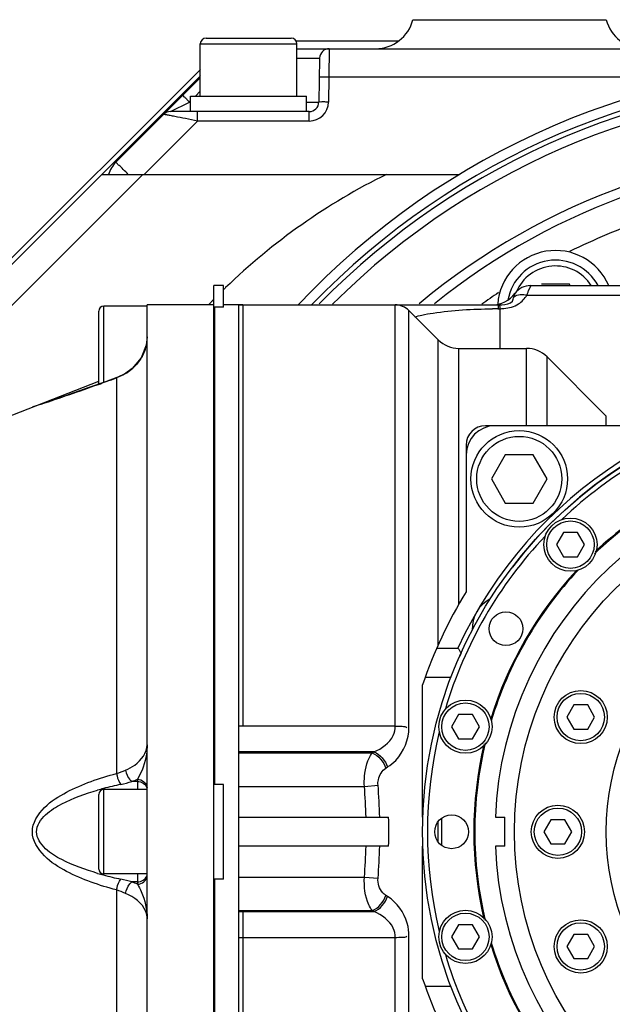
# Model space of a CAD drawing. Header units: millimetres. Extents: x 0 to 8410, y 0 to 5940.
# Tile 49 of 85: x 1791 to 1852, y 4536 to 4638. Entities that reach past the tile are written whole.
import ezdxf

# ---------------------------------------------------------------- set-up
doc = ezdxf.new("R2010")
doc.units = ezdxf.units.MM
doc.header["$LTSCALE"] = 462.55
for name, color, linetype in [('304102000036DXF_CONTINUOUS_LINE', 7, 'CONTINUOUS'), ('304102000037DXF_CONTINUOUS_LINE', 7, 'CONTINUOUS'), ('304102000040DXF_CONTINUOUS_LINE', 7, 'CONTINUOUS'), ('304102000041DXF_CONTINUOUS_LINE', 7, 'CONTINUOUS'), ('304102000042DXF_CONTINUOUS_LINE', 7, 'CONTINUOUS'), ('304104000164DXF_CONTINUOUS_LINE', 7, 'CONTINUOUS'), ('304104000181DXF_CONTINUOUS_LINE', 7, 'CONTINUOUS'), ('304104000184DXF_CONTINUOUS_LINE', 7, 'CONTINUOUS'), ('304105000142DXF_CONTINUOUS_LINE', 7, 'CONTINUOUS'), ('304106000033DXF_CONTINUOUS_LINE', 7, 'CONTINUOUS'), ('304302000002DXF_CONTINUOUS_LINE', 7, 'CONTINUOUS'), ('501023000046DXF_CONTINUOUS_LINE', 7, 'CONTINUOUS'), ('501023000061DXF_CONTINUOUS_LINE', 7, 'CONTINUOUS'), ('501023000065DXF_CONTINUOUS_LINE', 7, 'CONTINUOUS'), ('501023000127DXF_CONTINUOUS_LINE', 7, 'CONTINUOUS'), ('501023000132DXF_CONTINUOUS_LINE', 7, 'CONTINUOUS'), ('504021000002DXF_CONTINUOUS_LINE', 7, 'CONTINUOUS')]:
    doc.layers.add(name, color=color, linetype=linetype)

msp = doc.modelspace()

# ---------------------------------------------------------------- linework, layer by layer
at = {"layer": '304102000036DXF_CONTINUOUS_LINE', "color": 7, "linetype": 'Continuous'}
for p, q in [((1831.738, 4638.175), (1851.738, 4638.175)), ((1783.667, 4606.296), (1809.616, 4632.246)), ((1799.545, 4622.175), (1836.552, 4622.175))]:
    msp.add_line(p, q, dxfattribs=at)
at = {"layer": '304102000036DXF_CONTINUOUS_LINE', "color": 9, "linetype": 'Continuous'}
for p, q in [((1785.788, 4604.175), (1803.788, 4622.175)), ((1810.852, 4608.96), (1810.744, 4608.848)), ((1810.901, 4609.01), (1810.852, 4608.96))]:
    msp.add_line(p, q, dxfattribs=at)
at = {"layer": '304102000036DXF_CONTINUOUS_LINE', "color": 7, "linetype": 'Continuous'}
for centre, radius, start, end in [((1827.865, 4639.175), 4, 270, 345.52249), ((1855.611, 4639.175), 4, 194.47751, 270), ((1877.738, 4554.175), 79.5, 43.28356, 136.70641), ((1816.688, 4625.175), 10, 134.10506, 135)]:
    msp.add_arc(centre, radius, start, end, dxfattribs=at)
at = {"layer": '304102000036DXF_CONTINUOUS_LINE', "color": 9, "linetype": 'Continuous'}
for centre, radius, start, end in [((1877.738, 4554.175), 78.5, 44.01278, 136.01402), ((1858.592, 4562.628), 66.526, 134.02943, 134.30249), ((1858.733, 4562.486), 66.726, 135.98855, 136.18842), ((1858.706, 4562.513), 66.688, 135.52012, 135.79414)]:
    msp.add_arc(centre, radius, start, end, dxfattribs=at)
msp.add_open_spline([(1829.005, 4622.175), (1822.912, 4619.187), (1817.234, 4615.176), (1812.354, 4610.459)], degree=3, dxfattribs=at)
at = {"layer": '304102000037DXF_CONTINUOUS_LINE', "color": 7, "linetype": 'Continuous'}
for p, q in [((1819.738, 4635.175), (1911.738, 4635.175)), ((1822.084, 4634.192), (1822.005, 4629.657)), ((1800.987, 4623.424), (1809.738, 4632.175)), ((1821.005, 4628.675), (1806.652, 4628.675)), ((1802.284, 4622.175), (1829.005, 4622.175))]:
    msp.add_line(p, q, dxfattribs=at)
at = {"layer": '304102000037DXF_CONTINUOUS_LINE', "color": 9, "linetype": 'Continuous'}
for p, q in [((1823.084, 4635.175), (1823.05, 4632.227)), ((1819.738, 4634.192), (1822.084, 4634.192)), ((1823.05, 4632.227), (1823.005, 4629.657)), ((1863.095, 4632.227), (1823.05, 4632.227)), ((1809.235, 4630.275), (1809.738, 4630.778)), ((1806.652, 4628.675), (1808.617, 4629.657)), ((1808.617, 4629.657), (1808.738, 4629.778)), ((1808.617, 4629.657), (1808.738, 4629.657)), ((1820.738, 4629.657), (1822.005, 4629.657)), ((1809.446, 4627.692), (1809.446, 4628.675)), ((1821.005, 4627.692), (1821.005, 4628.675)), ((1809.445, 4627.692), (1803.928, 4622.175)), ((1821.005, 4627.692), (1809.445, 4627.692))]:
    msp.add_line(p, q, dxfattribs=at)
at = {"layer": '304102000037DXF_CONTINUOUS_LINE', "color": 7, "linetype": 'Continuous'}
for centre, radius, start, end in [((1823.084, 4634.174), 1, 89.9999, 178.99447), ((1821.005, 4629.675), 1, 269.99576, 359), ((1806.652, 4627.675), 1, 90, 135), ((1803.108, 4621.302), 3, 135, 163.09732)]:
    msp.add_arc(centre, radius, start, end, dxfattribs=at)
at = {"layer": '304102000037DXF_CONTINUOUS_LINE', "color": 9, "linetype": 'Continuous'}
msp.add_arc((1821.005, 4629.692), 2, 270.00787, 358.99213, dxfattribs=at)
for points, knots in [([(1823.05, 4632.227), (1822.922, 4632.229), (1822.694, 4632.226), (1822.359, 4632.251), (1822.206, 4632.205), (1822.05, 4632.252), (1822.05, 4632.227)], [0, 0, 0, 0, 0.3825593, 0.7068734, 0.9236229, 1, 1, 1, 1]), ([(1807.91, 4630.347), (1807.928, 4630.364), (1808.003, 4630.221), (1808.144, 4630.15), (1808.363, 4629.901), (1808.528, 4629.746), (1808.617, 4629.657)], [0, 0, 0, 0, 0.0760138, 0.2922767, 0.6164634, 1, 1, 1, 1]), ([(1823.005, 4629.657), (1822.877, 4629.659), (1822.649, 4629.656), (1822.315, 4629.681), (1822.162, 4629.635), (1822.005, 4629.683), (1822.005, 4629.657)], [0, 0, 0, 0, 0.3825593, 0.7068734, 0.9236229, 1, 1, 1, 1]), ([(1809.445, 4627.692), (1809.031, 4627.775), (1808.246, 4627.929), (1807.303, 4628.124), (1806.66, 4628.238), (1806.299, 4628.333), (1806.088, 4628.327), (1805.965, 4628.401), (1805.945, 4628.382)], [0, 0, 0, 0, 0.354949, 0.6741409, 0.8061104, 0.9096636, 0.9765211, 1, 1, 1, 1]), ([(1802.284, 4622.175), (1802.11, 4622.347), (1801.8, 4622.634), (1801.395, 4623.089), (1801.149, 4623.214), (1801.016, 4623.453), (1800.987, 4623.424)], [0, 0, 0, 0, 0.4085888, 0.7275401, 0.9302678, 1, 1, 1, 1])]:
    msp.add_open_spline(points, degree=3, knots=knots, dxfattribs=at)
at = {"layer": '304102000040DXF_CONTINUOUS_LINE', "color": 7, "linetype": 'Continuous'}
for p, q in [((1840.238, 4596.175), (1839.238, 4596.175)), ((1837.238, 4594.175), (1837.238, 4593.175))]:
    msp.add_line(p, q, dxfattribs=at)
msp.add_arc((1839.238, 4594.175), 2, 90, 180, dxfattribs=at)
at = {"layer": '304102000041DXF_CONTINUOUS_LINE', "color": 9, "linetype": 'Continuous'}
for p, q in [((1843.539, 4609.674), (1854.487, 4609.674)), ((1829.909, 4565.1), (1829.909, 4608.675)), ((1840.531, 4608.674), (1840.67, 4608.677)), ((1831.324, 4564.982), (1831.324, 4608.089)), ((1840.566, 4608.274), (1840.653, 4608.275)), ((1840.653, 4608.275), (1840.738, 4608.278)), ((1840.738, 4608.278), (1840.738, 4604.175)), ((1834.359, 4573.5), (1834.359, 4605.053)), ((1836.48, 4577.656), (1836.48, 4604.175)), ((1843.495, 4596.175), (1843.495, 4604.175)), ((1845.616, 4596.175), (1845.616, 4603.296)), ((1829.909, 4565.1), (1813.738, 4565.1)), ((1827.706, 4562.438), (1813.738, 4562.438)), ((1813.738, 4562.329), (1827.532, 4562.329)), ((1827.532, 4562.329), (1827.706, 4562.438)), ((1828.946, 4560.763), (1829.12, 4560.874)), ((1813.738, 4558.865), (1826.711, 4558.865)), ((1826.711, 4558.865), (1828.126, 4558.984)), ((1834.359, 4553.121), (1834.359, 4555.229)), ((1813.738, 4549.484), (1826.711, 4549.484)), ((1826.711, 4549.484), (1828.126, 4549.365)), ((1829.12, 4547.475), (1828.946, 4547.586)), ((1813.738, 4546.02), (1827.532, 4546.02)), ((1813.738, 4545.912), (1827.706, 4545.912)), ((1827.706, 4545.912), (1827.532, 4546.02)), ((1813.738, 4543.249), (1829.909, 4543.249)), ((1829.909, 4499.675), (1829.909, 4543.249)), ((1831.324, 4500.26), (1831.324, 4543.367))]:
    msp.add_line(p, q, dxfattribs=at)
at = {"layer": '304102000041DXF_CONTINUOUS_LINE', "color": 7, "linetype": 'Continuous'}
for p, q in [((1843.909, 4610.675), (1911.566, 4610.675)), ((1813.738, 4499.675), (1813.738, 4608.675)), ((1813.738, 4608.675), (1840.531, 4608.675)), ((1834.359, 4605.053), (1831.324, 4608.089)), ((1836.48, 4604.175), (1843.495, 4604.175)), ((1851.738, 4597.174), (1845.616, 4603.296)), ((1851.738, 4596.175), (1851.738, 4597.173)), ((1813.738, 4555.675), (1829.218, 4555.675)), ((1829.218, 4552.675), (1813.738, 4552.675))]:
    msp.add_line(p, q, dxfattribs=at)
for centre, radius, start, end in [((1877.738, 4554.175), 70, 51.28465, 128.71535), ((1839.909, 4611.675), 3, 270, 323.1301), ((1843.909, 4608.675), 2, 90, 143.1301), ((1829.909, 4606.675), 2, 44.99987, 89.99981), ((1836.48, 4607.175), 3, 225, 270), ((1843.495, 4601.175), 3, 45.00016, 90), ((1773.188, 4554.175), 56.05, 358.46648, 1.53352)]:
    msp.add_arc(centre, radius, start, end, dxfattribs=at)
at = {"layer": '304102000041DXF_CONTINUOUS_LINE', "color": 9, "linetype": 'Continuous'}
for centre, radius, start, end in [((1877.738, 4554.175), 67, 109.16864, 116.39795), ((1877.738, 4554.175), 67, 123.66452, 125.48039), ((1840.535, 4612.992), 4.318, 271.78785, 275.48452), ((1840.717, 4548.336), 59.939, 90.14446, 90.72444), ((1840.543, 4613.945), 5.67, 271.96783, 276.08939), ((1770.827, 4554.154), 56.082, 1.5533, 4.81843), ((1769.399, 4554.156), 58.925, 1.47695, 4.70027), ((1770.83, 4554.195), 56.08, 355.18152, 358.44679), ((1769.401, 4554.193), 58.923, 355.29969, 358.52311)]:
    msp.add_arc(centre, radius, start, end, dxfattribs=at)
for points, knots in [([(1843.539, 4609.674), (1843.647, 4609.915), (1843.604, 4610.098), (1843.999, 4610.692), (1843.909, 4610.675)], [0, 0, 0, 0, 0.7433462, 1, 1, 1, 1]), ([(1841.145, 4608.307), (1841.673, 4608.363), (1842.66, 4608.583), (1843.289, 4609.34), (1843.539, 4609.674)], [0, 0, 0, 0, 0.560198, 1, 1, 1, 1]), ([(1842.189, 4609.515), (1842.223, 4609.602), (1842.201, 4609.666), (1842.341, 4609.883), (1842.309, 4609.875)], [0, 0, 0, 0, 0.7445397, 1, 1, 1, 1]), ([(1840.531, 4608.674), (1840.541, 4608.675), (1840.551, 4608.587), (1840.553, 4608.545), (1840.555, 4608.493)], [0, 0, 0, 0, 0.1595254, 1, 1, 1, 1]), ([(1840.67, 4608.677), (1840.682, 4608.673), (1840.706, 4608.601), (1840.709, 4608.543), (1840.714, 4608.492)], [0, 0, 0, 0, 0.1961531, 1, 1, 1, 1]), ([(1840.948, 4608.694), (1841.328, 4608.731), (1842.06, 4608.771), (1842.131, 4609.367), (1842.189, 4609.515)], [0, 0, 0, 0, 0.7064959, 1, 1, 1, 1]), ([(1832.659, 4607.618), (1833.044, 4607.702), (1835.454, 4608.124), (1837.909, 4608.244), (1839.959, 4608.27)], [0, 0, 0, 0, 0.1611772, 1, 1, 1, 1]), ([(1840.555, 4608.493), (1840.557, 4608.453), (1840.559, 4608.359), (1840.561, 4608.265), (1840.562, 4608.21)], [0, 0, 0, 0, 0.4232201, 1, 1, 1, 1]), ([(1840.714, 4608.492), (1840.717, 4608.453), (1840.725, 4608.361), (1840.73, 4608.269), (1840.733, 4608.216)], [0, 0, 0, 0, 0.4243938, 1, 1, 1, 1]), ([(1827.706, 4562.438), (1828.512, 4562.773), (1829.634, 4563.556), (1829.909, 4564.773), (1829.909, 4565.1)], [0, 0, 0, 0, 0.7275311, 1, 1, 1, 1]), ([(1829.12, 4560.874), (1829.423, 4561.07), (1830.673, 4562.066), (1831.321, 4563.754), (1831.324, 4564.982)], [0, 0, 0, 0, 0.2271164, 1, 1, 1, 1]), ([(1829.909, 4565.1), (1830.151, 4565.1), (1830.527, 4565.073), (1830.983, 4565.082), (1831.099, 4564.973)], [0, 0, 0, 0, 0.6032432, 1, 1, 1, 1]), ([(1826.711, 4558.865), (1826.696, 4559.219), (1826.73, 4560.404), (1827.005, 4561.671), (1827.532, 4562.329)], [0, 0, 0, 0, 0.2956229, 1, 1, 1, 1]), ([(1828.126, 4558.984), (1828.11, 4559.176), (1828.142, 4559.85), (1828.544, 4560.504), (1828.946, 4560.763)], [0, 0, 0, 0, 0.2872153, 1, 1, 1, 1]), ([(1827.532, 4546.02), (1827.384, 4546.205), (1826.789, 4547.262), (1826.67, 4548.522), (1826.711, 4549.484)], [0, 0, 0, 0, 0.1974361, 1, 1, 1, 1]), ([(1828.946, 4547.586), (1828.822, 4547.666), (1828.302, 4548.1), (1828.083, 4548.844), (1828.126, 4549.365)], [0, 0, 0, 0, 0.2207374, 1, 1, 1, 1]), ([(1831.324, 4543.367), (1831.323, 4543.82), (1831.138, 4545.417), (1830.079, 4546.857), (1829.12, 4547.475)], [0, 0, 0, 0, 0.2842203, 1, 1, 1, 1]), ([(1829.909, 4543.249), (1829.909, 4543.577), (1829.634, 4544.793), (1828.512, 4545.576), (1827.706, 4545.912)], [0, 0, 0, 0, 0.2724775, 1, 1, 1, 1]), ([(1829.909, 4543.249), (1830.151, 4543.249), (1830.527, 4543.276), (1830.983, 4543.267), (1831.099, 4543.376)], [0, 0, 0, 0, 0.6032458, 1, 1, 1, 1])]:
    msp.add_open_spline(points, degree=3, knots=knots, dxfattribs=at)
for points in [[(1842.189, 4609.515), (1842.561, 4609.773), (1843.102, 4609.793), (1843.539, 4609.675)], [(1831.935, 4607.434), (1832.174, 4607.505), (1832.416, 4607.564), (1832.659, 4607.618)], [(1827.532, 4562.329), (1828.185, 4562.068), (1828.708, 4561.425), (1828.946, 4560.763)], [(1827.706, 4562.438), (1828.358, 4562.177), (1828.881, 4561.535), (1829.12, 4560.874)], [(1827.532, 4546.02), (1828.185, 4546.282), (1828.708, 4546.924), (1828.946, 4547.586)], [(1827.706, 4545.912), (1828.358, 4546.173), (1828.881, 4546.814), (1829.12, 4547.475)]]:
    msp.add_open_spline(points, degree=3, dxfattribs=at)
at = {"layer": '304102000042DXF_CONTINUOUS_LINE', "color": 7, "linetype": 'Continuous'}
for p, q in [((1804.238, 4499.675), (1804.238, 4608.675)), ((1811.138, 4608.675), (1804.238, 4608.675)), ((1811.238, 4559.067), (1811.238, 4608.455)), ((1780.006, 4593.24), (1799.238, 4600.795)), ((1801.095, 4601.146), (1799.938, 4600.728)), ((1793.29, 4598.408), (1792.414, 4598.112)), ((1811.238, 4499.895), (1811.238, 4549.283))]:
    msp.add_line(p, q, dxfattribs=at)
at = {"layer": '304102000042DXF_CONTINUOUS_LINE', "color": 9, "linetype": 'Continuous'}
for p, q in [((1801.995, 4601.567), (1802.025, 4601.595)), ((1801.066, 4601.126), (1801.095, 4601.146)), ((1801.068, 4601.127), (1801.068, 4560.196)), ((1792.371, 4598.096), (1792.356, 4598.091)), ((1792.452, 4598.124), (1792.371, 4598.096)), ((1793.284, 4598.403), (1792.452, 4598.124)), ((1803.238, 4559.371), (1802.657, 4559.371)), ((1803.238, 4559.607), (1803.238, 4559.371)), ((1803.238, 4559.371), (1803.238, 4558.535)), ((1803.238, 4549.815), (1803.238, 4548.978)), ((1803.238, 4548.978), (1802.657, 4548.978)), ((1803.238, 4548.978), (1803.238, 4548.742)), ((1801.068, 4548.153), (1801.068, 4507.222))]:
    msp.add_line(p, q, dxfattribs=at)
at = {"layer": '304102000042DXF_CONTINUOUS_LINE', "color": 7, "linetype": 'Continuous'}
for points in [[(1804.238, 4605.363), (1804.146, 4604.514), (1803.614, 4603.183)], [(1803.614, 4603.183), (1802.681, 4602.078), (1802.025, 4601.595)], [(1802.025, 4601.595), (1801.918, 4601.531), (1801.2, 4601.186), (1801.095, 4601.146)], [(1799.938, 4600.728), (1798.214, 4600.113), (1796.665, 4599.568), (1795.313, 4599.099), (1794.185, 4598.712), (1793.29, 4598.408)]]:
    msp.add_lwpolyline(points, dxfattribs=at)
at = {"layer": '304102000042DXF_CONTINUOUS_LINE', "color": 9, "linetype": 'Continuous'}
for centre, radius, start, end in [((1799.37, 4605.876), 5.045, 301.34373, 303.30811), ((1799.407, 4605.822), 4.98, 303.29026, 312.29179), ((1674.145, 4951.307), 372.472, 289.61575, 289.7494), ((1673.595, 4952.838), 374.099, 289.74944, 289.92203), ((1675.867, 4946.454), 367.323, 288.6422, 289.61697), ((1809.205, 4522.916), 36.968, 102.02298, 104.88824), ((1800.161, 4566.343), 7.405, 289.69195, 294.54585), ((1807.862, 4528.053), 31.659, 104.92791, 106.04733), ((1807.862, 4580.297), 31.659, 253.95252, 255.0721), ((1809.205, 4585.433), 36.969, 255.11176, 257.97703), ((1800.162, 4542.012), 7.4, 65.43849, 70.29628)]:
    msp.add_arc(centre, radius, start, end, dxfattribs=at)
for points in [[(1804.122, 4604.406), (1804.02, 4603.982), (1803.85, 4603.57), (1803.626, 4603.196)], [(1803.626, 4603.196), (1803.392, 4602.804), (1803.096, 4602.445), (1802.758, 4602.138)], [(1801.995, 4601.567), (1801.702, 4601.389), (1801.389, 4601.241), (1801.066, 4601.126)], [(1801.066, 4560.196), (1801.382, 4560.295), (1801.691, 4560.414), (1801.995, 4560.544)], [(1801.504, 4559.074), (1801.892, 4559.156), (1802.277, 4559.257), (1802.657, 4559.371)], [(1803.238, 4559.606), (1803.679, 4559.606), (1804.238, 4559.181), (1804.238, 4558.74)], [(1803.238, 4559.371), (1803.623, 4559.371), (1804.084, 4559.099), (1804.201, 4558.731)], [(1803.238, 4548.978), (1803.623, 4548.978), (1804.084, 4549.251), (1804.201, 4549.618)], [(1803.238, 4548.744), (1803.679, 4548.744), (1804.238, 4549.169), (1804.238, 4549.61)], [(1802.657, 4548.978), (1802.277, 4549.092), (1801.892, 4549.193), (1801.504, 4549.276)], [(1801.995, 4547.805), (1801.691, 4547.936), (1801.382, 4548.054), (1801.066, 4548.153)]]:
    msp.add_open_spline(points, degree=3, dxfattribs=at)
for points, knots in [([(1801.995, 4560.544), (1802.33, 4560.688), (1803.368, 4561.228), (1804.238, 4562.359), (1804.238, 4563.182)], [0, 0, 0, 0, 0.3070973, 1, 1, 1, 1]), ([(1804.238, 4563.182), (1804.238, 4562.857), (1804.134, 4561.614), (1803.713, 4560.396), (1803.239, 4559.607)], [0, 0, 0, 0, 0.2610608, 1, 1, 1, 1]), ([(1801.066, 4548.153), (1800.179, 4548.385), (1798.418, 4548.916), (1795.861, 4550.026), (1793.507, 4551.465), (1791.779, 4554.175), (1793.507, 4556.885), (1795.861, 4558.323), (1798.418, 4559.433), (1800.179, 4559.964), (1801.066, 4560.196)], [0, 0, 0, 0, 0.1237692, 0.2482991, 0.3739581, 0.4999955, 0.6260414, 0.7517011, 0.876231, 1, 1, 1, 1]), ([(1801.066, 4560.196), (1801.123, 4559.882), (1801.244, 4559.487), (1801.453, 4559.14), (1801.504, 4559.074)], [0, 0, 0, 0, 0.791932, 1, 1, 1, 1]), ([(1801.995, 4560.544), (1802.063, 4560.193), (1802.25, 4559.749), (1802.577, 4559.427), (1802.657, 4559.371)], [0, 0, 0, 0, 0.7851859, 1, 1, 1, 1]), ([(1799.111, 4549.871), (1797.836, 4550.238), (1795.93, 4550.932), (1793.672, 4552.259), (1792.357, 4554.175), (1793.672, 4556.09), (1795.93, 4557.417), (1797.836, 4558.112), (1799.111, 4558.478)], [0, 0, 0, 0, 0.2493309, 0.3750131, 0.4999922, 0.624986, 0.7506691, 1, 1, 1, 1]), ([(1801.066, 4548.153), (1801.123, 4548.467), (1801.244, 4548.862), (1801.453, 4549.209), (1801.504, 4549.276)], [0, 0, 0, 0, 0.7919276, 1, 1, 1, 1]), ([(1801.995, 4547.805), (1802.063, 4548.156), (1802.25, 4548.6), (1802.577, 4548.922), (1802.657, 4548.979)], [0, 0, 0, 0, 0.7851796, 1, 1, 1, 1]), ([(1803.239, 4548.742), (1803.385, 4548.498), (1803.928, 4547.378), (1804.239, 4546.127), (1804.238, 4545.167)], [0, 0, 0, 0, 0.2281337, 1, 1, 1, 1]), ([(1804.238, 4545.167), (1804.238, 4545.421), (1803.986, 4546.624), (1802.86, 4547.434), (1801.995, 4547.805)], [0, 0, 0, 0, 0.2124876, 1, 1, 1, 1])]:
    msp.add_open_spline(points, degree=3, knots=knots, dxfattribs=at)
at = {"layer": '304104000164DXF_CONTINUOUS_LINE', "color": 7, "linetype": 'Continuous'}
for radius, start, end in [(78, 44.43303, 135.56695), (77, 45.14557, 134.85441), (71, 50.29673, 129.70324)]:
    msp.add_arc((1877.738, 4554.175), radius, start, end, dxfattribs=at)
at = {"layer": '304104000181DXF_CONTINUOUS_LINE', "color": 7, "linetype": 'Continuous'}
for p, q in [((1855.551, 4596.175), (1840.238, 4596.175)), ((1837.238, 4593.175), (1837.238, 4578.994)), ((1834.203, 4573.175), (1836.395, 4573.175)), ((1833.014, 4570.175), (1835.678, 4570.175)), ((1832.738, 4555.675), (1832.738, 4569.381)), ((1834.738, 4552.758), (1834.738, 4555.591)), ((1832.738, 4538.968), (1832.738, 4552.675)), ((1835.678, 4538.175), (1833.014, 4538.175))]:
    msp.add_line(p, q, dxfattribs=at)
for centre, radius, start, end in [((1877.738, 4554.175), 45.5, 24.68205, 155.3179), ((1877.738, 4554.175), 45, 62.49852, 142.51427), ((1840.238, 4593.175), 3, 90, 180), ((1877.738, 4554.175), 47.5, 148.49906, 161.32828), ((1841.365, 4575.175), 3.5, 117.78874, 182.21126), ((1977.194, 4663.422), 167.239, 212.65858, 212.86225), ((1877.738, 4554.175), 45, 155.72523, 156.6448), ((1877.738, 4554.175), 47.5, 198.67172, 211.50094)]:
    msp.add_arc(centre, radius, start, end, dxfattribs=at)
at = {"layer": '304104000184DXF_CONTINUOUS_LINE', "color": 7, "linetype": 'Continuous'}
for p, q in [((1840.268, 4555.675), (1841.238, 4555.675)), ((1841.238, 4552.675), (1841.238, 4555.675)), ((1841.238, 4552.675), (1840.268, 4552.675))]:
    msp.add_line(p, q, dxfattribs=at)
for radius in [35.5, 26]:
    msp.add_circle((1877.738, 4554.175), radius, dxfattribs=at)
msp.add_arc((1877.738, 4554.175), 37.5, 182.29244, 177.70756, dxfattribs=at)
at = {"layer": '304105000142DXF_CONTINUOUS_LINE', "color": 7, "linetype": 'Continuous'}
for p, q in [((1819.636, 4636.002), (1830.295, 4636.002)), ((1783.748, 4607.071), (1809.753, 4633.023))]:
    msp.add_line(p, q, dxfattribs=at)
at = {"layer": '304106000033DXF_CONTINUOUS_LINE', "color": 7, "linetype": 'Continuous'}
for p, q in [((1811.138, 4497.675), (1811.138, 4610.675)), ((1812.138, 4610.675), (1811.138, 4610.675)), ((1812.138, 4608.455), (1812.138, 4610.675)), ((1814.138, 4608.675), (1812.138, 4608.675)), ((1814.138, 4608.675), (1814.138, 4565.1)), ((1812.138, 4608.455), (1811.138, 4608.455)), ((1812.138, 4559.067), (1811.138, 4559.067)), ((1812.138, 4549.283), (1812.138, 4559.067)), ((1812.138, 4549.283), (1811.138, 4549.283)), ((1814.138, 4545.912), (1814.138, 4499.675))]:
    msp.add_line(p, q, dxfattribs=at)
at = {"layer": '304302000002DXF_CONTINUOUS_LINE', "color": 7, "linetype": 'Continuous'}
for centre, radius in [((1877.738, 4554.175), 45), ((1841.365, 4575.175), 1.75), ((1835.738, 4554.175), 1.75)]:
    msp.add_circle(centre, radius, dxfattribs=at)
at = {"layer": '304302000002DXF_CONTINUOUS_LINE', "color": 9, "linetype": 'Continuous'}
for start, end in [(106.55742, 133.45277), (136.58371, 163.40599), (166.58025, 193.41914), (196.59404, 223.41635)]:
    msp.add_arc((1877.738, 4554.175), 44.5, start, end, dxfattribs=at)
at = {"layer": '304302000002DXF_CONTINUOUS_LINE', "color": 7, "linetype": 'Continuous'}
for radius, start, end in [(39.6, 106.5667, 133.42349), (39.7, 106.83878, 133.14282), (39.7, 137.0886, 162.89148), (39.6, 136.83812, 163.15478), (39.7, 166.85176, 193.14833), (39.6, 166.57814, 193.4222), (39.7, 197.10886, 222.91073), (39.6, 196.84498, 223.16297)]:
    msp.add_arc((1877.738, 4554.175), radius, start, end, dxfattribs=at)
at = {"layer": '501023000046DXF_CONTINUOUS_LINE', "color": 7, "linetype": 'Continuous'}
for p, q in [((1810.338, 4636.275), (1819.138, 4636.275)), ((1809.738, 4630.275), (1809.738, 4635.675)), ((1819.738, 4630.275), (1819.738, 4635.675)), ((1841.294, 4593.175), (1839.851, 4590.675)), ((1844.181, 4593.175), (1841.294, 4593.175)), ((1845.625, 4590.675), (1844.181, 4593.175)), ((1839.851, 4590.675), (1841.294, 4588.175)), ((1844.181, 4588.175), (1845.625, 4590.675)), ((1841.294, 4588.175), (1844.181, 4588.175))]:
    msp.add_line(p, q, dxfattribs=at)
at = {"layer": '501023000046DXF_CONTINUOUS_LINE', "color": 9, "linetype": 'Continuous'}
msp.add_line((1809.738, 4635.675), (1819.738, 4635.675), dxfattribs=at)
at = {"layer": '501023000046DXF_CONTINUOUS_LINE', "color": 7, "linetype": 'Continuous'}
msp.add_circle((1842.738, 4590.675), 5, dxfattribs=at)
at = {"layer": '501023000046DXF_CONTINUOUS_LINE', "color": 9, "linetype": 'Continuous'}
msp.add_circle((1842.738, 4590.675), 4.4, dxfattribs=at)
at = {"layer": '501023000046DXF_CONTINUOUS_LINE', "color": 7, "linetype": 'Continuous'}
for centre, start, end in [((1810.338, 4635.675), 90, 180), ((1819.138, 4635.675), 0, 90)]:
    msp.add_arc(centre, 0.6, start, end, dxfattribs=at)
at = {"layer": '501023000061DXF_CONTINUOUS_LINE', "color": 7, "linetype": 'Continuous'}
for p, q in [((1847.318, 4585.123), (1846.596, 4583.873)), ((1848.761, 4585.123), (1847.318, 4585.123)), ((1849.483, 4583.873), (1848.761, 4585.123)), ((1846.596, 4583.873), (1847.318, 4582.623)), ((1848.761, 4582.623), (1849.483, 4583.873)), ((1847.318, 4582.623), (1848.761, 4582.623)), ((1836.447, 4566.295), (1835.726, 4565.045)), ((1837.891, 4566.295), (1836.447, 4566.295)), ((1838.612, 4565.045), (1837.891, 4566.295)), ((1835.726, 4565.045), (1836.447, 4563.795)), ((1837.891, 4563.795), (1838.612, 4565.045)), ((1836.447, 4563.795), (1837.891, 4563.795)), ((1836.447, 4544.554), (1835.726, 4543.304)), ((1837.891, 4544.554), (1836.447, 4544.554)), ((1838.612, 4543.304), (1837.891, 4544.554)), ((1835.726, 4543.304), (1836.447, 4542.054)), ((1837.891, 4542.054), (1838.612, 4543.304)), ((1836.447, 4542.054), (1837.891, 4542.054))]:
    msp.add_line(p, q, dxfattribs=at)
for centre in [(1848.039, 4583.873), (1837.169, 4565.045), (1837.169, 4543.304)]:
    msp.add_circle(centre, 2.75, dxfattribs=at)
at = {"layer": '501023000061DXF_CONTINUOUS_LINE', "color": 9, "linetype": 'Continuous'}
for centre in [(1848.039, 4583.873), (1837.169, 4565.045), (1837.169, 4543.304)]:
    msp.add_circle(centre, 2.45, dxfattribs=at)
at = {"layer": '501023000065DXF_CONTINUOUS_LINE', "color": 7, "linetype": 'Continuous'}
for p, q in [((1799.238, 4600.478), (1799.238, 4608.035)), ((1804.238, 4608.535), (1799.738, 4608.535)), ((1799.238, 4550.315), (1799.238, 4558.035)), ((1804.238, 4558.535), (1799.738, 4558.535)), ((1804.238, 4549.815), (1799.738, 4549.815))]:
    msp.add_line(p, q, dxfattribs=at)
at = {"layer": '501023000065DXF_CONTINUOUS_LINE', "color": 9, "linetype": 'Continuous'}
for p, q in [((1799.738, 4600.657), (1799.738, 4608.535)), ((1799.738, 4549.815), (1799.738, 4558.535))]:
    msp.add_line(p, q, dxfattribs=at)
at = {"layer": '501023000065DXF_CONTINUOUS_LINE', "color": 7, "linetype": 'Continuous'}
for centre, start, end in [((1799.738, 4608.035), 90, 180), ((1799.738, 4558.035), 90, 180), ((1799.738, 4550.315), 180, 270)]:
    msp.add_arc(centre, 0.5, start, end, dxfattribs=at)
at = {"layer": '501023000127DXF_CONTINUOUS_LINE', "color": 7, "linetype": 'Continuous'}
for p, q in [((1848.376, 4567.288), (1847.654, 4566.038)), ((1849.819, 4567.288), (1848.376, 4567.288)), ((1850.541, 4566.038), (1849.819, 4567.288)), ((1847.654, 4566.038), (1848.376, 4564.788)), ((1849.819, 4564.788), (1850.541, 4566.038)), ((1848.376, 4564.788), (1849.819, 4564.788)), ((1846.016, 4555.425), (1845.294, 4554.175)), ((1847.459, 4555.425), (1846.016, 4555.425)), ((1848.181, 4554.175), (1847.459, 4555.425)), ((1845.294, 4554.175), (1846.016, 4552.925)), ((1847.459, 4552.925), (1848.181, 4554.175)), ((1846.016, 4552.925), (1847.459, 4552.925)), ((1848.376, 4543.561), (1847.654, 4542.311)), ((1849.819, 4543.561), (1848.376, 4543.561)), ((1850.541, 4542.311), (1849.819, 4543.561)), ((1847.654, 4542.311), (1848.376, 4541.061)), ((1849.819, 4541.061), (1850.541, 4542.311)), ((1848.376, 4541.061), (1849.819, 4541.061))]:
    msp.add_line(p, q, dxfattribs=at)
for centre in [(1849.098, 4566.038), (1846.738, 4554.175), (1849.098, 4542.311)]:
    msp.add_circle(centre, 2.75, dxfattribs=at)
at = {"layer": '501023000127DXF_CONTINUOUS_LINE', "color": 9, "linetype": 'Continuous'}
for centre in [(1849.098, 4566.038), (1846.738, 4554.175), (1849.098, 4542.311)]:
    msp.add_circle(centre, 2.45, dxfattribs=at)
at = {"layer": '501023000132DXF_CONTINUOUS_LINE', "color": 7, "linetype": 'Continuous'}
for p, q in [((1847.931, 4610.801), (1845.044, 4610.801)), ((1848.004, 4610.675), (1847.931, 4610.801))]:
    msp.add_line(p, q, dxfattribs=at)
msp.add_arc((1846.488, 4608.301), 5, 28.3395, 170, dxfattribs=at)
at = {"layer": '501023000132DXF_CONTINUOUS_LINE', "color": 9, "linetype": 'Continuous'}
msp.add_arc((1846.488, 4608.301), 4.4, 32.66799, 157.45024, dxfattribs=at)
at = {"layer": '504021000002DXF_CONTINUOUS_LINE', "color": 7, "linetype": 'Continuous'}
for p, q in [((1808.738, 4628.675), (1808.738, 4630.275)), ((1808.738, 4630.275), (1820.738, 4630.275)), ((1820.738, 4628.675), (1820.738, 4630.275))]:
    msp.add_line(p, q, dxfattribs=at)
msp.add_arc((1846.488, 4608.301), 6, 23.33327, 175.731, dxfattribs=at)

doc.saveas('drawing.dxf')
